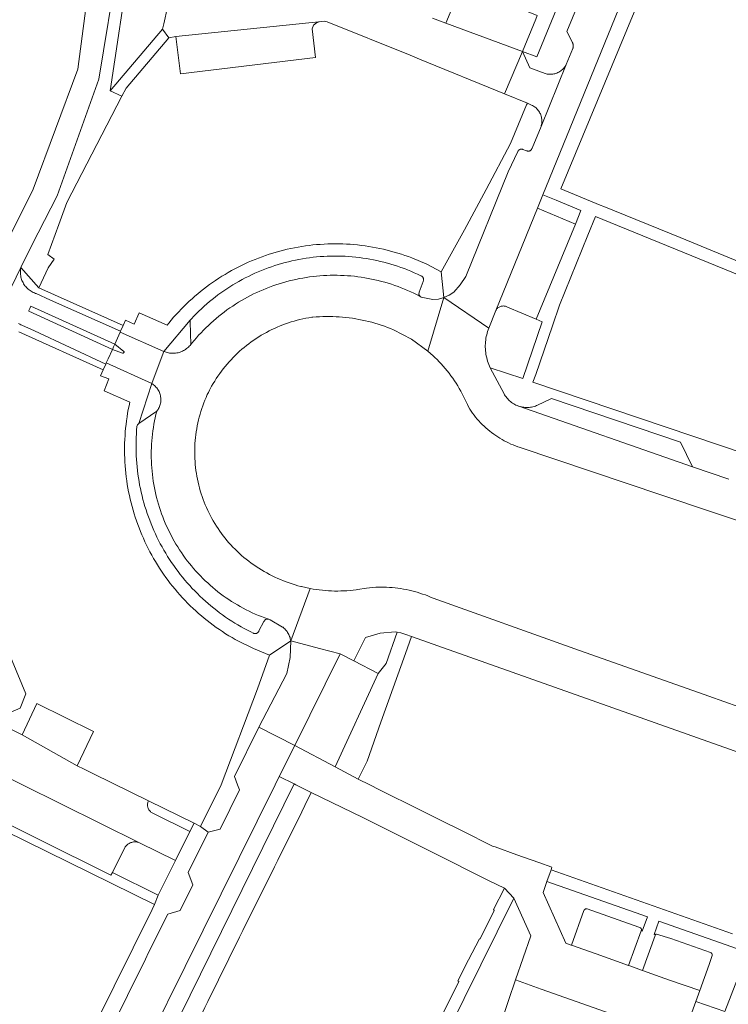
# Model space of a CAD drawing. Extents: x 146402 to 164798, y 455483 to 464134.
# Tile 193 of 256: x 156884 to 156971, y 459723 to 459844. Entities that reach past the tile are written whole.
import ezdxf

# ---------------------------------------------------------------- set-up
doc = ezdxf.new("R2010")
doc.units = 0
doc.header["$LTSCALE"] = 0.2
for name, color, linetype, lineweight in [('B-XX-VH-VERHARDING_ASFALT-GV', 252, 'CONTINUOUS', 18), ('B-XX-VH-VERHARDING_BETONSTRAATSTEEN-GV', 252, 'CONTINUOUS', 18), ('B-XX-VH-VERHARDING_TEGEL-GV', 252, 'CONTINUOUS', 18)]:
    doc.layers.add(name, color=color, linetype=linetype, lineweight=lineweight)

msp = doc.modelspace()

# ---------------------------------------------------------------- linework, layer by layer
at = {"layer": 'B-XX-VH-VERHARDING_ASFALT-GV'}
msp.add_lwpolyline([(156892.757, 459851.942), (156890.972, 459838.16), (156885.477, 459823.349), (156883.077, 459818.578), (156882.088, 459816.616), (156882.053, 459816.548), (156881.961, 459816.38), (156881.862, 459816.216), (156877.188, 459807.238), (156880.18, 459805.92), (156882.013, 459809.712), (156882.23, 459810.162), (156883.95, 459813.72), (156885.29, 459816.47), (156888.432, 459822.551), (156893.573, 459836.906), (156895.9, 459851.147)], dxfattribs=at)
at = {"layer": 'B-XX-VH-VERHARDING_BETONSTRAATSTEEN-GV'}
for points in [[(156952.65, 459846.13), (156951.24, 459842.8), (156951.904, 459841.504), (156951.913, 459841.486), (156951.922, 459841.468), (156951.93, 459841.45), (156951.938, 459841.432), (156951.946, 459841.413), (156951.953, 459841.395), (156951.96, 459841.376), (156951.967, 459841.358), (156951.973, 459841.339), (156951.979, 459841.32), (156951.985, 459841.301), (156951.99, 459841.282), (156951.996, 459841.262), (156952, 459841.243), (156952.005, 459841.223), (156952.009, 459841.204), (156952.012, 459841.184), (156952.016, 459841.165), (156952.019, 459841.145), (156952.022, 459841.125), (156952.024, 459841.105), (156952.025, 459841.095), (156952.026, 459841.086), (156952.028, 459841.066), (156952.029, 459841.046), (156952.03, 459841.026), (156952.03, 459841.006), (156952.031, 459840.986), (156952.031, 459840.966), (156952.03, 459840.946), (156952.03, 459840.926), (156952.028, 459840.906), (156952.027, 459840.887), (156952.025, 459840.867), (156952.023, 459840.847), (156952.02, 459840.827), (156952.017, 459840.807), (156952.014, 459840.788), (156952.011, 459840.768), (156952.007, 459840.749), (156952.003, 459840.729), (156951.998, 459840.71), (156951.993, 459840.69), (156951.988, 459840.671), (156951.175, 459838.715), (156948.063, 459831.079), (156946.956, 459828.415), (156946.945, 459828.376), (156946.921, 459828.319), (156946.891, 459828.265), (156946.853, 459828.216), (156946.81, 459828.172), (156946.761, 459828.133), (156946.708, 459828.102), (156946.651, 459828.077), (156946.591, 459828.06), (156946.53, 459828.051), (156946.468, 459828.05), (156946.407, 459828.057), (156946.347, 459828.072), (156946.289, 459828.094), (156945.818, 459828.261), (156945.81, 459828.264), (156945.801, 459828.266), (156945.793, 459828.269), (156945.785, 459828.271), (156945.776, 459828.274), (156945.768, 459828.276), (156945.759, 459828.278), (156945.751, 459828.28), (156945.742, 459828.281), (156945.733, 459828.283), (156945.725, 459828.284), (156945.716, 459828.285), (156945.707, 459828.286), (156945.699, 459828.287), (156945.69, 459828.288), (156945.681, 459828.288), (156945.672, 459828.289), (156945.664, 459828.289), (156945.655, 459828.289), (156945.646, 459828.289), (156945.638, 459828.289), (156945.629, 459828.289), (156945.62, 459828.288), (156945.611, 459828.288), (156945.603, 459828.287), (156945.594, 459828.286), (156945.585, 459828.285), (156945.577, 459828.284), (156945.568, 459828.282), (156945.559, 459828.281), (156945.551, 459828.279), (156945.542, 459828.277), (156945.534, 459828.275), (156945.525, 459828.273), (156945.517, 459828.271), (156945.508, 459828.269), (156945.5, 459828.266), (156945.492, 459828.263), (156945.483, 459828.26), (156945.475, 459828.257), (156945.467, 459828.254), (156945.459, 459828.251), (156945.451, 459828.248), (156945.443, 459828.244), (156945.435, 459828.24), (156945.427, 459828.236), (156945.419, 459828.233), (156945.412, 459828.228), (156945.404, 459828.224), (156945.396, 459828.22), (156945.389, 459828.215), (156945.381, 459828.211), (156945.374, 459828.206), (156945.367, 459828.201), (156945.36, 459828.196), (156945.353, 459828.191), (156945.346, 459828.186), (156945.339, 459828.18), (156945.332, 459828.175), (156945.325, 459828.169), (156945.319, 459828.163), (156945.312, 459828.157), (156945.306, 459828.152), (156945.299, 459828.146), (156945.293, 459828.139), (156945.287, 459828.133), (156945.281, 459828.127), (156945.275, 459828.12), (156945.269, 459828.114), (156945.264, 459828.107), (156945.258, 459828.1), (156945.253, 459828.093), (156945.248, 459828.086), (156945.243, 459828.079), (156945.238, 459828.072), (156945.233, 459828.065), (156945.228, 459828.058), (156945.223, 459828.05), (156945.219, 459828.043), (156945.214, 459828.035), (156945.21, 459828.027), (156945.206, 459828.02), (156945.202, 459828.012), (156945.198, 459828.004), (156944, 459825.48), (156938.792, 459812.596), (156938.115, 459811.587), (156937.306, 459810.68), (156936.728, 459810.289), (156936.093, 459810.001), (156941.631, 459806.263), (156942.502, 459808.434), (156947.61, 459821.01), (156948.284, 459822.663), (156963.107, 459859.024)], [(156963.107, 459859.024), (156948.284, 459822.663), (156949.91, 459821.99), (156952.98, 459820.72), (156952.3, 459819.06), (156947.48, 459807.37), (156948.19, 459807.01), (156945.81, 459800.05), (156941.814, 459801.364), (156943.5, 459798.176), (156943.578, 459798.037), (156943.663, 459797.902), (156943.754, 459797.771), (156943.852, 459797.645), (156943.956, 459797.524), (156944.066, 459797.408), (156944.181, 459797.298), (156944.302, 459797.194), (156944.428, 459797.096), (156944.559, 459797.005), (156944.694, 459796.92), (156944.834, 459796.842), (156944.977, 459796.772), (156945.123, 459796.708), (156945.272, 459796.652), (156945.329, 459796.633), (156945.482, 459796.587), (156945.637, 459796.549), (156945.793, 459796.519), (156945.951, 459796.497), (156946.111, 459796.482), (156946.27, 459796.476), (156946.429, 459796.477), (156946.589, 459796.487), (156946.747, 459796.504), (156946.905, 459796.53), (156947.061, 459796.563), (156947.215, 459796.604), (156947.367, 459796.653), (156947.516, 459796.709), (156947.552, 459796.724), (156949.37, 459797.59), (156965.24, 459792.21), (156966.73, 459789.16), (156971.2, 459787.65)], [(156955.66, 459859.34), (156949.355, 459844.033), (156947.55, 459839.65), (156945.76, 459840.299), (156946.67, 459838.31), (156948.58, 459837.598), (156948.709, 459837.565), (156948.84, 459837.539), (156948.972, 459837.521), (156949.105, 459837.511), (156949.238, 459837.51), (156949.371, 459837.516), (156949.503, 459837.53), (156949.635, 459837.552), (156949.764, 459837.582), (156949.892, 459837.62), (156950.017, 459837.665), (156950.14, 459837.718), (156950.259, 459837.778), (156950.374, 459837.845), (156950.485, 459837.918), (156950.591, 459837.999), (156950.692, 459838.085), (156950.788, 459838.178), (156950.878, 459838.276), (156950.963, 459838.379), (156951.04, 459838.487), (156951.112, 459838.6), (156951.175, 459838.715), (156951.988, 459840.671), (156951.993, 459840.69), (156951.998, 459840.71), (156952.003, 459840.729), (156952.007, 459840.749), (156952.011, 459840.768), (156952.014, 459840.788), (156952.017, 459840.807), (156952.02, 459840.827), (156952.023, 459840.847), (156952.025, 459840.867), (156952.027, 459840.887), (156952.028, 459840.906), (156952.03, 459840.926), (156952.03, 459840.946), (156952.031, 459840.966), (156952.031, 459840.986), (156952.03, 459841.006), (156952.03, 459841.026), (156952.029, 459841.046), (156952.028, 459841.066), (156952.026, 459841.086), (156952.025, 459841.095), (156952.024, 459841.105), (156952.022, 459841.125), (156952.019, 459841.145), (156952.016, 459841.165), (156952.012, 459841.184), (156952.009, 459841.204), (156952.005, 459841.223), (156952, 459841.243), (156951.996, 459841.262), (156951.99, 459841.282), (156951.985, 459841.301), (156951.979, 459841.32), (156951.973, 459841.339), (156951.967, 459841.358), (156951.96, 459841.376), (156951.953, 459841.395), (156951.946, 459841.413), (156951.938, 459841.432), (156951.93, 459841.45), (156951.922, 459841.468), (156951.913, 459841.486), (156951.904, 459841.504), (156951.24, 459842.8), (156952.65, 459846.13)], [(156975.299, 459813.283), (156965.201, 459817.392), (156955.811, 459821.213), (156955.355, 459821.398), (156950.498, 459823.407), (156964.962, 459858.264)], [(156902.038, 459845.788), (156901.56, 459843.72), (156901.39, 459843.08), (156902.17, 459842), (156903.03, 459842.15), (156921.052, 459844.028), (156921.388, 459844.035), (156921.72, 459843.989), (156931.919, 459839.849), (156933.096, 459839.371), (156943.572, 459835.118), (156945.76, 459840.299), (156936.35, 459843.8), (156934.68, 459844.44)], [(156996.36, 459782.97), (156947.074, 459799.583), (156947.43, 459800.54), (156949.477, 459806.547), (156950.34, 459809.08), (156953.83, 459817.69), (156954.769, 459819.98), (156957.48, 459818.88), (156974.721, 459811.867)], [(156883.67, 459806.809), (156883.809, 459806.744), (156883.945, 459806.673), (156884.077, 459806.594), (156885.64, 459805.92), (156894.42, 459801.827), (156894.48, 459801.955), (156894.708, 459802.468), (156895.234, 459803.632), (156884.914, 459808.348), (156884.941, 459808.411), (156885.044, 459808.653), (156885.175, 459808.958), (156895.515, 459804.255), (156896.192, 459805.749), (156896.242, 459805.862), (156887.61, 459809.68), (156885.852, 459810.502), (156885.755, 459810.533), (156885.616, 459810.584), (156885.48, 459810.644), (156885.347, 459810.71), (156885.218, 459810.783), (156885.093, 459810.863), (156884.973, 459810.95), (156884.857, 459811.043), (156884.747, 459811.142), (156884.642, 459811.247), (156884.543, 459811.358), (156884.45, 459811.473), (156884.363, 459811.594), (156884.283, 459811.719), (156884.21, 459811.848), (156884.144, 459811.981), (156884.085, 459812.117), (156884.034, 459812.256), (156883.99, 459812.398), (156883.954, 459812.542), (156883.926, 459812.688), (156883.905, 459812.834), (156883.893, 459812.982), (156883.888, 459813.131), (156883.892, 459813.279), (156883.903, 459813.427), (156883.923, 459813.574), (156883.95, 459813.72), (156882.23, 459810.162)], [(156971.2, 459787.65), (156966.73, 459789.16), (156945.329, 459796.633), (156945.272, 459796.652), (156945.123, 459796.708), (156944.977, 459796.772), (156944.834, 459796.842), (156944.694, 459796.92), (156944.559, 459797.005), (156944.428, 459797.096), (156944.302, 459797.194), (156944.181, 459797.298), (156944.066, 459797.408), (156943.956, 459797.524), (156943.852, 459797.645), (156943.754, 459797.771), (156943.663, 459797.902), (156943.578, 459798.037), (156943.5, 459798.176), (156941.814, 459801.364), (156941.811, 459801.371), (156941.718, 459801.569), (156941.632, 459801.771), (156941.554, 459801.976), (156941.483, 459802.183), (156941.42, 459802.393), (156941.364, 459802.605), (156941.317, 459802.819), (156941.277, 459803.035), (156941.245, 459803.252), (156941.221, 459803.47), (156941.205, 459803.688), (156941.197, 459803.907), (156941.197, 459804.127), (156941.205, 459804.346), (156941.221, 459804.564), (156941.245, 459804.782), (156941.276, 459804.999), (156941.316, 459805.215), (156941.364, 459805.429), (156941.419, 459805.641), (156941.482, 459805.851), (156941.553, 459806.058), (156941.631, 459806.263), (156936.093, 459810.001), (156934.095, 459803.424), (156934.442, 459803.126), (156934.781, 459802.82), (156934.972, 459802.639), (156935.241, 459802.377), (156935.503, 459802.109), (156935.76, 459801.835), (156936.011, 459801.556), (156936.256, 459801.271), (156936.495, 459800.982), (156936.727, 459800.687), (156936.954, 459800.388), (156937.174, 459800.084), (156937.387, 459799.775), (156937.593, 459799.461), (156937.793, 459799.144), (156937.986, 459798.822), (156938.173, 459798.496), (156938.352, 459798.166), (156938.524, 459797.833), (156938.689, 459797.496), (156938.847, 459797.155), (156938.981, 459796.848), (156939.11, 459796.539), (156939.275, 459796.28), (156939.446, 459796.026), (156939.624, 459795.777), (156939.809, 459795.532), (156940, 459795.292), (156940.197, 459795.057), (156940.4, 459794.827), (156940.609, 459794.602), (156940.824, 459794.384), (156941.044, 459794.17), (156941.27, 459793.963), (156941.501, 459793.762), (156941.738, 459793.567), (156941.979, 459793.378), (156942.226, 459793.195), (156942.477, 459793.019), (156942.732, 459792.849), (156942.992, 459792.686), (156943.256, 459792.53), (156943.524, 459792.381), (156943.796, 459792.239), (156944.071, 459792.104), (156944.35, 459791.977), (156944.632, 459791.856), (156944.917, 459791.743), (156945.205, 459791.638), (156945.367, 459791.582), (156963.07, 459785.65), (156987.433, 459777.453)], [(156979.838, 459756.992), (156968.75, 459760.92), (156952.25, 459766.77), (156934.775, 459772.987), (156934.454, 459773.128), (156934.131, 459773.261), (156933.804, 459773.386), (156933.474, 459773.505), (156933.142, 459773.615), (156932.808, 459773.718), (156932.471, 459773.814), (156932.132, 459773.901), (156931.791, 459773.981), (156931.448, 459774.053), (156931.104, 459774.118), (156930.759, 459774.174), (156930.412, 459774.223), (156930.065, 459774.263), (156929.716, 459774.296), (156929.367, 459774.32), (156929.017, 459774.337), (156928.667, 459774.345), (156928.317, 459774.346), (156927.967, 459774.339), (156927.709, 459774.328), (156926.566, 459774.229), (156925.434, 459774.044), (156925.272, 459774.022), (156924.896, 459773.977), (156924.518, 459773.94), (156924.14, 459773.91), (156923.761, 459773.889), (156923.382, 459773.876), (156923.003, 459773.87), (156922.623, 459773.873), (156922.244, 459773.883), (156921.865, 459773.902), (156921.487, 459773.929), (156921.109, 459773.963), (156920.732, 459774.006), (156920.356, 459774.056), (156919.981, 459774.115), (156919.608, 459774.181), (156917.206, 459767.719), (156920.738, 459766.797), (156923.29, 459766.13), (156925, 459765.27), (156926.429, 459768.147), (156928.23, 459768.683), (156930.102, 459768.839), (156930.35, 459768.81), (156930.771, 459768.718), (156931.413, 459768.526), (156932.1, 459768.28), (156983.703, 459749.999)], [(156879.3, 459752.38), (156898.582, 459742.877), (156903, 459740.67), (156904.794, 459744.25), (156900.209, 459746.503), (156900.136, 459746.542), (156900.056, 459746.593), (156899.979, 459746.652), (156899.908, 459746.716), (156899.843, 459746.786), (156899.784, 459746.861), (156899.731, 459746.941), (156899.685, 459747.025), (156899.646, 459747.112), (156899.614, 459747.203), (156899.59, 459747.295), (156899.574, 459747.39), (156899.566, 459747.485), (156899.566, 459747.581), (156899.574, 459747.677), (156899.59, 459747.771), (156899.614, 459747.864), (156899.645, 459747.954), (156899.684, 459748.042), (156892.91, 459751.37), (156891.734, 459751.949), (156890.9, 459752.36), (156884.1, 459756.17), (156880.78, 459757.81)], [(156888.702, 459696.396), (156915.29, 459749.999), (156915.797, 459751.021), (156917.705, 459754.868), (156913.28, 459757.1), (156910.283, 459751.025), (156910.669, 459750), (156910.911, 459749.37), (156908.512, 459744.556), (156907.049, 459744.186), (156904.575, 459739.195), (156905.139, 459737.681), (156903.568, 459734.511), (156902.042, 459734.085), (156899.695, 459729.35), (156899.299, 459728.553), (156894.853, 459719.584)], [(156966.672, 459721.964), (156967.152, 459723.31), (156967.641, 459724.692), (156963.899, 459725.953), (156960.574, 459727.142), (156960.44, 459727.19), (156958.998, 459727.715), (156958.845, 459727.739), (156954.86, 459729.178), (156951.803, 459730.262), (156951.799, 459730.251), (156951.105, 459730.489), (156948.315, 459736.759), (156948.762, 459738.118), (156949.299, 459739.54), (156949.401, 459739.848), (156947.8, 459740.43), (156945.1, 459741.39), (156942.4, 459742.35), (156942.18, 459742.4), (156938.27, 459744.36), (156935.69, 459745.645), (156933.11, 459746.93), (156928.17, 459749.38), (156926.956, 459749.999), (156925.54, 459750.72), (156922.685, 459752.231), (156917.705, 459754.868), (156915.797, 459751.021), (156917.639, 459750.107), (156917.855, 459750), (156919.75, 459749.06), (156926.09, 459745.99), (156934.64, 459741.7), (156941.6, 459738.24), (156943.55, 459737.27), (156944.729, 459736.033), (156946.793, 459731.421), (156944.932, 459725.988), (156948.098, 459724.857), (156956.712, 459721.816)], [(156877, 459747.82), (156895.055, 459738.874), (156895.229, 459739.22), (156896.766, 459742.293), (156896.817, 459742.366), (156896.885, 459742.452), (156896.959, 459742.533), (156897.039, 459742.609), (156897.124, 459742.678), (156897.214, 459742.741), (156897.308, 459742.797), (156897.407, 459742.846), (156897.508, 459742.888), (156897.612, 459742.922), (156897.719, 459742.949), (156897.827, 459742.967), (156897.936, 459742.978), (156898.046, 459742.981), (156898.156, 459742.976), (156898.265, 459742.963), (156898.372, 459742.942), (156898.478, 459742.913), (156898.582, 459742.877), (156879.3, 459752.38)]]:
    msp.add_lwpolyline(points, dxfattribs=at)
for points in [[(156943.39, 459846.45), (156938.291, 459848.512), (156938.11, 459848.07), (156936.35, 459843.8), (156945.76, 459840.299), (156947.41, 459844.3), (156947.593, 459844.746)], [(156920.709, 459843.965), (156921.052, 459844.028), (156903.03, 459842.15), (156903.63, 459837.55), (156920.27, 459839.559), (156919.857, 459843.12), (156920.019, 459843.555), (156920.381, 459843.846)], [(156946.98, 459833.68), (156946.4, 459833.97), (156946.26, 459833.75), (156944.32, 459828.98), (156941.301, 459823.335), (156938.63, 459818.34), (156935.773, 459813.195), (156936.093, 459810.001), (156936.728, 459810.289), (156937.306, 459810.68), (156938.115, 459811.587), (156938.792, 459812.596), (156944, 459825.48), (156945.198, 459828.004), (156945.202, 459828.012), (156945.206, 459828.02), (156945.21, 459828.027), (156945.214, 459828.035), (156945.219, 459828.043), (156945.223, 459828.05), (156945.228, 459828.058), (156945.233, 459828.065), (156945.238, 459828.072), (156945.243, 459828.079), (156945.248, 459828.086), (156945.253, 459828.093), (156945.258, 459828.1), (156945.264, 459828.107), (156945.269, 459828.114), (156945.275, 459828.12), (156945.281, 459828.127), (156945.287, 459828.133), (156945.293, 459828.139), (156945.299, 459828.146), (156945.306, 459828.152), (156945.312, 459828.157), (156945.319, 459828.163), (156945.325, 459828.169), (156945.332, 459828.175), (156945.339, 459828.18), (156945.346, 459828.186), (156945.353, 459828.191), (156945.36, 459828.196), (156945.367, 459828.201), (156945.374, 459828.206), (156945.381, 459828.211), (156945.389, 459828.215), (156945.396, 459828.22), (156945.404, 459828.224), (156945.412, 459828.228), (156945.419, 459828.233), (156945.427, 459828.236), (156945.435, 459828.24), (156945.443, 459828.244), (156945.451, 459828.248), (156945.459, 459828.251), (156945.467, 459828.254), (156945.475, 459828.257), (156945.483, 459828.26), (156945.492, 459828.263), (156945.5, 459828.266), (156945.508, 459828.269), (156945.517, 459828.271), (156945.525, 459828.273), (156945.534, 459828.275), (156945.542, 459828.277), (156945.551, 459828.279), (156945.559, 459828.281), (156945.568, 459828.282), (156945.577, 459828.284), (156945.585, 459828.285), (156945.594, 459828.286), (156945.603, 459828.287), (156945.611, 459828.288), (156945.62, 459828.288), (156945.629, 459828.289), (156945.638, 459828.289), (156945.646, 459828.289), (156945.655, 459828.289), (156945.664, 459828.289), (156945.672, 459828.289), (156945.681, 459828.288), (156945.69, 459828.288), (156945.699, 459828.287), (156945.707, 459828.286), (156945.716, 459828.285), (156945.725, 459828.284), (156945.733, 459828.283), (156945.742, 459828.281), (156945.751, 459828.28), (156945.759, 459828.278), (156945.768, 459828.276), (156945.776, 459828.274), (156945.785, 459828.271), (156945.793, 459828.269), (156945.801, 459828.266), (156945.81, 459828.264), (156945.818, 459828.261), (156946.289, 459828.094), (156946.347, 459828.072), (156946.407, 459828.057), (156946.468, 459828.05), (156946.53, 459828.051), (156946.591, 459828.06), (156946.651, 459828.077), (156946.708, 459828.102), (156946.761, 459828.133), (156946.81, 459828.172), (156946.853, 459828.216), (156946.891, 459828.265), (156946.921, 459828.319), (156946.945, 459828.376), (156946.956, 459828.415), (156948.063, 459831.079), (156948.1, 459831.205), (156948.129, 459831.333), (156948.151, 459831.463), (156948.164, 459831.594), (156948.17, 459831.725), (156948.167, 459831.856), (156948.157, 459831.988), (156948.138, 459832.118), (156948.112, 459832.247), (156948.078, 459832.373), (156948.036, 459832.498), (156947.987, 459832.62), (156947.93, 459832.739), (156947.867, 459832.854), (156947.796, 459832.964), (156947.719, 459833.071), (156947.635, 459833.172), (156947.546, 459833.269), (156947.451, 459833.359), (156947.35, 459833.444), (156947.245, 459833.522), (156947.135, 459833.594), (156947.02, 459833.659)], [(156952.3, 459819.06), (156947.61, 459821.01), (156942.502, 459808.434), (156942.518, 459808.463), (156942.567, 459808.539), (156942.623, 459808.611), (156942.684, 459808.678), (156942.751, 459808.738), (156942.824, 459808.793), (156942.901, 459808.841), (156942.982, 459808.883), (156943.066, 459808.917), (156943.153, 459808.943), (156943.241, 459808.962), (156943.332, 459808.973), (156943.422, 459808.975), (156943.513, 459808.97), (156943.603, 459808.957), (156943.691, 459808.936), (156943.777, 459808.907), (156943.86, 459808.871), (156943.94, 459808.828), (156947.48, 459807.37)], [(156923.042, 459815.12), (156922.602, 459815.122), (156922.162, 459815.117), (156921.722, 459815.103), (156921.282, 459815.081), (156920.844, 459815.052), (156920.405, 459815.014), (156919.968, 459814.968), (156919.531, 459814.915), (156919.095, 459814.853), (156918.661, 459814.784), (156918.228, 459814.707), (156917.796, 459814.622), (156917.366, 459814.528), (156916.938, 459814.428), (156916.511, 459814.319), (156916.087, 459814.203), (156915.665, 459814.079), (156915.245, 459813.947), (156914.828, 459813.808), (156914.413, 459813.661), (156914.001, 459813.507), (156913.591, 459813.345), (156913.185, 459813.176), (156912.782, 459812.999), (156912.383, 459812.815), (156911.986, 459812.624), (156911.594, 459812.426), (156911.205, 459812.221), (156910.819, 459812.008), (156910.438, 459811.789), (156910.06, 459811.563), (156909.687, 459811.329), (156909.318, 459811.089), (156908.954, 459810.843), (156908.594, 459810.59), (156908.239, 459810.33), (156907.888, 459810.064), (156907.543, 459809.792), (156907.202, 459809.513), (156906.867, 459809.229), (156906.537, 459808.938), (156906.212, 459808.641), (156905.892, 459808.338), (156905.579, 459808.03), (156905.27, 459807.716), (156904.968, 459807.396), (156904.963, 459807.391), (156904.823, 459807.227), (156904.832, 459807.038), (156904.89, 459804.238), (156905.027, 459804.407), (156905.299, 459804.735), (156905.577, 459805.058), (156905.861, 459805.375), (156906.151, 459805.687), (156906.447, 459805.993), (156906.749, 459806.294), (156907.056, 459806.589), (156907.369, 459806.878), (156907.687, 459807.161), (156908.01, 459807.438), (156908.339, 459807.709), (156908.673, 459807.974), (156909.011, 459808.233), (156909.354, 459808.485), (156909.702, 459808.731), (156910.055, 459808.97), (156910.412, 459809.202), (156910.773, 459809.428), (156911.138, 459809.647), (156911.508, 459809.859), (156911.881, 459810.064), (156912.258, 459810.262), (156912.639, 459810.453), (156913.023, 459810.636), (156913.411, 459810.813), (156913.802, 459810.982), (156914.196, 459811.143), (156914.593, 459811.298), (156914.993, 459811.444), (156915.395, 459811.584), (156915.801, 459811.715), (156916.208, 459811.839), (156916.618, 459811.956), (156917.03, 459812.064), (156917.443, 459812.165), (156917.859, 459812.258), (156918.276, 459812.344), (156918.695, 459812.421), (156919.115, 459812.491), (156919.537, 459812.552), (156919.959, 459812.606), (156920.383, 459812.652), (156920.807, 459812.69), (156921.232, 459812.72), (156921.657, 459812.741), (156922.083, 459812.755), (156922.509, 459812.761), (156922.935, 459812.759), (156923.361, 459812.749), (156923.786, 459812.731), (156924.211, 459812.705), (156924.636, 459812.67), (156925.06, 459812.628), (156925.483, 459812.578), (156925.905, 459812.52), (156926.326, 459812.455), (156926.745, 459812.381), (156927.163, 459812.299), (156927.58, 459812.21), (156927.994, 459812.112), (156928.407, 459812.007), (156928.818, 459811.895), (156929.226, 459811.774), (156929.633, 459811.646), (156930.036, 459811.51), (156930.437, 459811.367), (156930.836, 459811.216), (156931.231, 459811.058), (156931.624, 459810.892), (156932.013, 459810.719), (156932.399, 459810.539), (156932.781, 459810.352), (156933.16, 459810.157), (156933.021, 459810.404), (156933.04, 459810.687), (156933.52, 459811.984), (156933.548, 459812.041), (156933.568, 459812.101), (156933.58, 459812.163), (156933.585, 459812.226), (156933.581, 459812.289), (156933.57, 459812.351), (156933.551, 459812.411), (156933.524, 459812.468), (156933.491, 459812.522), (156933.451, 459812.571), (156933.405, 459812.614), (156933.354, 459812.651), (156933.298, 459812.682), (156933.239, 459812.705), (156933.236, 459812.706), (156932.838, 459812.894), (156932.437, 459813.075), (156932.033, 459813.248), (156931.625, 459813.414), (156931.215, 459813.573), (156930.802, 459813.724), (156930.386, 459813.868), (156929.967, 459814.004), (156929.547, 459814.132), (156929.124, 459814.253), (156928.698, 459814.366), (156928.271, 459814.471), (156927.842, 459814.569), (156927.411, 459814.659), (156926.979, 459814.74), (156926.545, 459814.814), (156926.11, 459814.88), (156925.674, 459814.938), (156925.237, 459814.989), (156924.799, 459815.031), (156924.36, 459815.065), (156923.921, 459815.091), (156923.482, 459815.11)], [(156922.935, 459812.759), (156922.509, 459812.761), (156922.083, 459812.755), (156921.657, 459812.741), (156921.232, 459812.72), (156920.807, 459812.69), (156920.383, 459812.652), (156919.959, 459812.606), (156919.537, 459812.552), (156919.115, 459812.491), (156918.695, 459812.421), (156918.276, 459812.344), (156917.859, 459812.258), (156917.443, 459812.165), (156917.03, 459812.064), (156916.618, 459811.956), (156916.208, 459811.839), (156915.801, 459811.715), (156915.395, 459811.584), (156914.993, 459811.444), (156914.593, 459811.298), (156914.196, 459811.143), (156913.802, 459810.982), (156913.411, 459810.813), (156913.023, 459810.636), (156912.639, 459810.453), (156912.258, 459810.262), (156911.881, 459810.064), (156911.508, 459809.859), (156911.138, 459809.647), (156910.773, 459809.428), (156910.412, 459809.202), (156910.055, 459808.97), (156909.702, 459808.731), (156909.354, 459808.485), (156909.011, 459808.233), (156908.673, 459807.974), (156908.339, 459807.709), (156908.01, 459807.438), (156907.687, 459807.161), (156907.369, 459806.878), (156907.056, 459806.589), (156906.749, 459806.294), (156906.447, 459805.993), (156906.151, 459805.687), (156905.861, 459805.375), (156905.577, 459805.058), (156905.299, 459804.735), (156905.027, 459804.407), (156904.89, 459804.238), (156904.804, 459804.129), (156904.706, 459804.018), (156904.602, 459803.913), (156904.492, 459803.813), (156904.378, 459803.72), (156904.258, 459803.632), (156904.134, 459803.552), (156904.006, 459803.478), (156903.874, 459803.411), (156903.739, 459803.351), (156903.6, 459803.299), (156903.459, 459803.254), (156903.316, 459803.218), (156903.171, 459803.188), (156903.025, 459803.167), (156902.877, 459803.154), (156902.729, 459803.148), (156902.582, 459803.151), (156902.434, 459803.162), (156902.287, 459803.18), (156902.142, 459803.207), (156901.998, 459803.241), (156901.856, 459803.283), (156901.716, 459803.333), (156901.58, 459803.39), (156900.872, 459801.527), (156900.07, 459799.42), (156900.08, 459799.414), (156900.194, 459799.343), (156900.304, 459799.264), (156900.409, 459799.18), (156900.509, 459799.089), (156900.603, 459798.993), (156900.692, 459798.891), (156900.774, 459798.784), (156900.849, 459798.673), (156900.918, 459798.557), (156900.98, 459798.437), (156901.035, 459798.314), (156901.082, 459798.188), (156901.122, 459798.059), (156901.154, 459797.928), (156901.178, 459797.796), (156901.194, 459797.662), (156901.203, 459797.527), (156901.203, 459797.392), (156901.196, 459797.258), (156901.18, 459797.124), (156901.157, 459796.991), (156901.125, 459796.86), (156901.086, 459796.731), (156901.039, 459796.605), (156900.985, 459796.481), (156900.924, 459796.361), (156900.856, 459796.245), (156900.781, 459796.133), (156900.699, 459796.026), (156900.599, 459795.624), (156900.508, 459795.22), (156900.424, 459794.815), (156900.347, 459794.408), (156900.279, 459793.999), (156900.219, 459793.59), (156900.166, 459793.179), (156900.122, 459792.767), (156900.085, 459792.355), (156900.056, 459791.942), (156900.036, 459791.528), (156900.023, 459791.114), (156900.019, 459790.7), (156900.022, 459790.286), (156900.033, 459789.872), (156900.053, 459789.458), (156900.08, 459789.045), (156900.115, 459788.632), (156900.159, 459788.221), (156900.21, 459787.81), (156900.269, 459787.4), (156900.336, 459786.991), (156900.411, 459786.584), (156900.494, 459786.178), (156900.585, 459785.774), (156900.683, 459785.372), (156900.789, 459784.972), (156900.903, 459784.573), (156901.025, 459784.177), (156901.154, 459783.784), (156901.291, 459783.393), (156901.435, 459783.005), (156901.587, 459782.62), (156901.746, 459782.237), (156901.912, 459781.858), (156902.086, 459781.482), (156902.267, 459781.11), (156902.455, 459780.741), (156902.651, 459780.376), (156902.853, 459780.015), (156903.062, 459779.657), (156903.278, 459779.304), (156903.501, 459778.955), (156903.731, 459778.61), (156903.967, 459778.27), (156904.21, 459777.935), (156904.459, 459777.604), (156904.715, 459777.278), (156904.976, 459776.957), (156905.244, 459776.641), (156905.518, 459776.331), (156905.798, 459776.026), (156906.084, 459775.726), (156906.375, 459775.432), (156906.673, 459775.144), (156906.975, 459774.861), (156907.283, 459774.584), (156907.597, 459774.313), (156907.915, 459774.049), (156908.239, 459773.79), (156908.567, 459773.538), (156908.9, 459773.292), (156909.238, 459773.053), (156909.581, 459772.82), (156909.928, 459772.594), (156910.279, 459772.375), (156910.635, 459772.163), (156910.994, 459771.957), (156911.358, 459771.758), (156911.725, 459771.567), (156912.095, 459771.383), (156912.47, 459771.205), (156912.847, 459771.035), (156913.228, 459770.873), (156913.612, 459770.718), (156913.999, 459770.57), (156914.389, 459770.429), (156914.436, 459770.413), (156914.666, 459770.334), (156916.214, 459769.439), (156916.264, 459769.401), (156916.372, 459769.311), (156916.476, 459769.215), (156916.574, 459769.113), (156916.666, 459769.005), (156916.752, 459768.893), (156916.831, 459768.776), (156916.903, 459768.655), (156916.969, 459768.529), (156917.027, 459768.401), (156917.078, 459768.269), (156917.122, 459768.134), (156917.158, 459767.997), (156917.186, 459767.859), (156917.206, 459767.719), (156919.608, 459774.181), (156919.069, 459774.291), (156918.533, 459774.418), (156918.473, 459774.433), (156918.107, 459774.531), (156917.743, 459774.636), (156917.382, 459774.749), (156917.023, 459774.87), (156916.666, 459774.998), (156916.312, 459775.134), (156915.962, 459775.277), (156915.614, 459775.427), (156915.269, 459775.585), (156914.928, 459775.75), (156914.591, 459775.922), (156914.257, 459776.102), (156913.927, 459776.288), (156913.601, 459776.481), (156913.28, 459776.681), (156912.962, 459776.888), (156912.649, 459777.102), (156912.341, 459777.322), (156912.037, 459777.548), (156911.738, 459777.781), (156911.444, 459778.02), (156911.156, 459778.265), (156910.872, 459778.517), (156910.594, 459778.774), (156910.348, 459779.014), (156910.09, 459779.277), (156909.839, 459779.545), (156909.593, 459779.818), (156909.353, 459780.097), (156909.119, 459780.381), (156908.891, 459780.67), (156908.67, 459780.964), (156908.455, 459781.262), (156908.247, 459781.566), (156908.045, 459781.873), (156907.85, 459782.185), (156907.662, 459782.501), (156907.481, 459782.821), (156907.307, 459783.145), (156907.14, 459783.473), (156906.98, 459783.804), (156906.827, 459784.139), (156906.682, 459784.477), (156906.544, 459784.818), (156906.413, 459785.162), (156906.29, 459785.508), (156906.175, 459785.858), (156906.067, 459786.209), (156905.967, 459786.563), (156905.874, 459786.919), (156905.79, 459787.277), (156905.713, 459787.637), (156905.644, 459787.998), (156905.583, 459788.361), (156905.529, 459788.725), (156905.484, 459789.09), (156905.447, 459789.456), (156905.417, 459789.822), (156905.396, 459790.19), (156905.382, 459790.557), (156905.377, 459790.925), (156905.38, 459791.293), (156905.39, 459791.661), (156905.409, 459792.028), (156905.435, 459792.395), (156905.47, 459792.761), (156905.512, 459793.126), (156905.563, 459793.491), (156905.621, 459793.854), (156905.687, 459794.216), (156905.761, 459794.576), (156905.843, 459794.935), (156905.933, 459795.291), (156906.03, 459795.646), (156906.135, 459795.999), (156906.248, 459796.349), (156906.368, 459796.696), (156906.496, 459797.041), (156906.631, 459797.383), (156906.774, 459797.722), (156906.924, 459798.058), (156907.056, 459798.33), (156907.194, 459798.599), (156907.283, 459798.767), (156907.46, 459799.091), (156907.645, 459799.411), (156907.837, 459799.726), (156908.035, 459800.038), (156908.24, 459800.345), (156908.452, 459800.648), (156908.67, 459800.945), (156908.895, 459801.239), (156909.126, 459801.527), (156909.363, 459801.81), (156909.606, 459802.088), (156909.855, 459802.361), (156910.11, 459802.628), (156910.371, 459802.889), (156910.637, 459803.145), (156910.909, 459803.395), (156911.186, 459803.639), (156911.468, 459803.877), (156911.755, 459804.109), (156912.048, 459804.335), (156912.345, 459804.554), (156912.647, 459804.766), (156912.953, 459804.973), (156913.264, 459805.172), (156913.579, 459805.365), (156913.898, 459805.55), (156914.222, 459805.729), (156914.549, 459805.901), (156914.879, 459806.066), (156915.213, 459806.223), (156915.551, 459806.373), (156915.891, 459806.516), (156916.235, 459806.652), (156916.581, 459806.78), (156916.93, 459806.9), (156917.282, 459807.013), (156917.636, 459807.118), (156917.992, 459807.215), (156918.35, 459807.305), (156918.71, 459807.387), (156919.072, 459807.461), (156919.435, 459807.528), (156919.8, 459807.586), (156919.951, 459807.6), (156920.356, 459807.633), (156920.762, 459807.657), (156921.168, 459807.674), (156921.574, 459807.682), (156921.981, 459807.683), (156922.387, 459807.675), (156922.794, 459807.66), (156923.199, 459807.637), (156923.605, 459807.605), (156924.009, 459807.566), (156924.413, 459807.518), (156924.816, 459807.463), (156925.217, 459807.4), (156925.617, 459807.329), (156926.016, 459807.25), (156926.413, 459807.163), (156926.809, 459807.068), (156927.202, 459806.966), (156927.593, 459806.856), (156927.983, 459806.738), (156928.369, 459806.613), (156928.753, 459806.48), (156929.135, 459806.339), (156929.513, 459806.191), (156929.889, 459806.036), (156932.084, 459804.879), (156934.095, 459803.424), (156936.093, 459810.001), (156935.419, 459809.823), (156934.725, 459809.761), (156933.476, 459810.018), (156933.305, 459810.059), (156933.16, 459810.157), (156932.781, 459810.352), (156932.399, 459810.539), (156932.013, 459810.719), (156931.624, 459810.892), (156931.231, 459811.058), (156930.836, 459811.216), (156930.437, 459811.367), (156930.036, 459811.51), (156929.633, 459811.646), (156929.226, 459811.774), (156928.818, 459811.895), (156928.407, 459812.007), (156927.994, 459812.112), (156927.58, 459812.21), (156927.163, 459812.299), (156926.745, 459812.381), (156926.326, 459812.455), (156925.905, 459812.52), (156925.483, 459812.578), (156925.06, 459812.628), (156924.636, 459812.67), (156924.211, 459812.705), (156923.786, 459812.731), (156923.361, 459812.749)], [(156901.58, 459803.39), (156896.192, 459805.749), (156895.515, 459804.255), (156896.657, 459803.386), (156896.669, 459803.335), (156896.666, 459803.283), (156896.647, 459803.234), (156896.614, 459803.192), (156896.571, 459803.163), (156896.52, 459803.147), (156896.482, 459803.146), (156895.234, 459803.632), (156894.708, 459802.468), (156894.48, 459801.955), (156900.07, 459799.42), (156900.872, 459801.527)], [(156896.657, 459803.386), (156895.515, 459804.255), (156895.371, 459803.934), (156895.312, 459803.802), (156895.234, 459803.632), (156896.482, 459803.146), (156896.52, 459803.147), (156896.571, 459803.163), (156896.614, 459803.192), (156896.647, 459803.234), (156896.666, 459803.283), (156896.669, 459803.335)], [(156900.07, 459799.42), (156894.48, 459801.955), (156894.42, 459801.827), (156894.091, 459801.101), (156893.762, 459800.385), (156894.81, 459800), (156894.22, 459798.54), (156897.378, 459797.127), (156897.281, 459796.674), (156897.191, 459796.22), (156897.109, 459795.764), (156897.036, 459795.307), (156896.97, 459794.848), (156896.912, 459794.389), (156896.861, 459793.929), (156896.819, 459793.468), (156896.785, 459793.006), (156896.759, 459792.543), (156896.741, 459792.08), (156896.731, 459791.617), (156896.729, 459791.154), (156896.735, 459790.691), (156896.749, 459790.228), (156896.77, 459789.766), (156896.8, 459789.304), (156896.838, 459788.842), (156896.884, 459788.381), (156896.938, 459787.921), (156896.999, 459787.462), (156897.069, 459787.005), (156897.146, 459786.548), (156897.232, 459786.093), (156897.325, 459785.639), (156897.426, 459785.187), (156897.535, 459784.737), (156897.651, 459784.289), (156897.776, 459783.843), (156897.908, 459783.399), (156898.047, 459782.957), (156898.195, 459782.518), (156898.349, 459782.082), (156898.512, 459781.648), (156898.681, 459781.217), (156898.859, 459780.789), (156899.043, 459780.365), (156899.235, 459779.943), (156899.434, 459779.525), (156899.641, 459779.111), (156899.854, 459778.699), (156900.075, 459778.292), (156900.302, 459777.889), (156900.537, 459777.49), (156900.778, 459777.094), (156901.026, 459776.703), (156901.281, 459776.317), (156901.543, 459775.934), (156901.811, 459775.557), (156902.085, 459775.184), (156902.366, 459774.816), (156902.653, 459774.452), (156902.947, 459774.094), (156903.246, 459773.741), (156903.552, 459773.393), (156903.864, 459773.051), (156904.181, 459772.714), (156904.505, 459772.382), (156904.834, 459772.056), (156905.168, 459771.736), (156905.508, 459771.421), (156905.854, 459771.113), (156906.204, 459770.81), (156906.56, 459770.514), (156906.921, 459770.224), (156907.287, 459769.94), (156907.658, 459769.663), (156908.033, 459769.391), (156908.413, 459769.127), (156908.798, 459768.869), (156909.187, 459768.618), (156909.58, 459768.373), (156909.978, 459768.135), (156910.379, 459767.905), (156910.707, 459767.723), (156912.624, 459766.785), (156914.605, 459765.993), (156917.206, 459767.719), (156917.186, 459767.859), (156917.158, 459767.997), (156917.122, 459768.134), (156917.078, 459768.269), (156917.027, 459768.401), (156916.969, 459768.529), (156916.903, 459768.655), (156916.831, 459768.776), (156916.752, 459768.893), (156916.666, 459769.005), (156916.574, 459769.113), (156916.476, 459769.215), (156916.372, 459769.311), (156916.264, 459769.401), (156916.214, 459769.439), (156914.666, 459770.334), (156914.436, 459770.413), (156914.121, 459770.357), (156913.907, 459770.12), (156913.299, 459768.963), (156913.294, 459768.949), (156913.269, 459768.892), (156913.238, 459768.838), (156913.199, 459768.788), (156913.154, 459768.744), (156913.104, 459768.706), (156913.05, 459768.674), (156912.992, 459768.65), (156912.932, 459768.633), (156912.87, 459768.624), (156912.807, 459768.622), (156912.744, 459768.629), (156912.683, 459768.644), (156912.624, 459768.666), (156912.569, 459768.696), (156912.29, 459768.833), (156911.887, 459769.039), (156911.488, 459769.251), (156911.093, 459769.471), (156910.701, 459769.697), (156910.314, 459769.931), (156909.931, 459770.171), (156909.552, 459770.418), (156909.177, 459770.671), (156908.808, 459770.931), (156908.442, 459771.198), (156908.082, 459771.471), (156907.727, 459771.751), (156907.376, 459772.036), (156907.031, 459772.328), (156906.69, 459772.626), (156906.356, 459772.93), (156906.026, 459773.24), (156905.702, 459773.555), (156905.384, 459773.876), (156905.071, 459774.203), (156904.765, 459774.535), (156904.464, 459774.873), (156904.169, 459775.216), (156903.88, 459775.564), (156903.598, 459775.917), (156903.322, 459776.275), (156903.052, 459776.638), (156902.789, 459777.006), (156902.532, 459777.378), (156902.282, 459777.755), (156902.038, 459778.136), (156901.802, 459778.521), (156901.572, 459778.91), (156901.349, 459779.304), (156901.133, 459779.701), (156900.924, 459780.102), (156900.723, 459780.507), (156900.528, 459780.915), (156900.341, 459781.327), (156900.161, 459781.742), (156899.988, 459782.16), (156899.823, 459782.58), (156899.666, 459783.004), (156899.515, 459783.431), (156899.373, 459783.86), (156899.238, 459784.291), (156899.11, 459784.725), (156898.991, 459785.161), (156898.879, 459785.6), (156898.775, 459786.04), (156898.678, 459786.481), (156898.59, 459786.925), (156898.509, 459787.37), (156898.437, 459787.816), (156898.372, 459788.264), (156898.315, 459788.712), (156898.266, 459789.162), (156898.225, 459789.612), (156898.192, 459790.063), (156898.167, 459790.514), (156898.15, 459790.966), (156898.141, 459791.418), (156898.139, 459791.871), (156898.146, 459792.323), (156898.161, 459792.775), (156898.184, 459793.226), (156898.215, 459793.677), (156898.254, 459794.128), (156898.321, 459794.337), (156898.473, 459794.496)], [(156965.24, 459792.21), (156949.37, 459797.59), (156947.552, 459796.724), (156947.516, 459796.709), (156947.367, 459796.653), (156947.215, 459796.604), (156947.061, 459796.563), (156946.905, 459796.53), (156946.747, 459796.504), (156946.589, 459796.487), (156946.429, 459796.477), (156946.27, 459796.476), (156946.111, 459796.482), (156945.951, 459796.497), (156945.793, 459796.519), (156945.637, 459796.549), (156945.482, 459796.587), (156945.329, 459796.633), (156966.73, 459789.16)], [(156900.599, 459795.624), (156900.699, 459796.026), (156898.473, 459794.496), (156898.321, 459794.337), (156898.254, 459794.128), (156898.215, 459793.677), (156898.184, 459793.226), (156898.161, 459792.775), (156898.146, 459792.323), (156898.139, 459791.871), (156898.141, 459791.418), (156898.15, 459790.966), (156898.167, 459790.514), (156898.192, 459790.063), (156898.225, 459789.612), (156898.266, 459789.162), (156898.315, 459788.712), (156898.372, 459788.264), (156898.437, 459787.816), (156898.509, 459787.37), (156898.59, 459786.925), (156898.678, 459786.481), (156898.775, 459786.04), (156898.879, 459785.6), (156898.991, 459785.161), (156899.11, 459784.725), (156899.238, 459784.291), (156899.373, 459783.86), (156899.515, 459783.431), (156899.666, 459783.004), (156899.823, 459782.58), (156899.988, 459782.16), (156900.161, 459781.742), (156900.341, 459781.327), (156900.528, 459780.915), (156900.723, 459780.507), (156900.924, 459780.102), (156901.133, 459779.701), (156901.349, 459779.304), (156901.572, 459778.91), (156901.802, 459778.521), (156902.038, 459778.136), (156902.282, 459777.755), (156902.532, 459777.378), (156902.789, 459777.006), (156903.052, 459776.638), (156903.322, 459776.275), (156903.598, 459775.917), (156903.88, 459775.564), (156904.169, 459775.216), (156904.464, 459774.873), (156904.765, 459774.535), (156905.071, 459774.203), (156905.384, 459773.876), (156905.702, 459773.555), (156906.026, 459773.24), (156906.356, 459772.93), (156906.69, 459772.626), (156907.031, 459772.328), (156907.376, 459772.036), (156907.727, 459771.751), (156908.082, 459771.471), (156908.442, 459771.198), (156908.808, 459770.931), (156909.177, 459770.671), (156909.552, 459770.418), (156909.931, 459770.171), (156910.314, 459769.931), (156910.701, 459769.697), (156911.093, 459769.471), (156911.488, 459769.251), (156911.887, 459769.039), (156912.29, 459768.833), (156912.569, 459768.696), (156912.624, 459768.666), (156912.683, 459768.644), (156912.744, 459768.629), (156912.807, 459768.622), (156912.87, 459768.624), (156912.932, 459768.633), (156912.992, 459768.65), (156913.05, 459768.674), (156913.104, 459768.706), (156913.154, 459768.744), (156913.199, 459768.788), (156913.238, 459768.838), (156913.269, 459768.892), (156913.294, 459768.949), (156913.299, 459768.963), (156913.907, 459770.12), (156914.121, 459770.357), (156914.436, 459770.413), (156914.389, 459770.429), (156913.999, 459770.57), (156913.612, 459770.718), (156913.228, 459770.873), (156912.847, 459771.035), (156912.47, 459771.205), (156912.095, 459771.383), (156911.725, 459771.567), (156911.358, 459771.758), (156910.994, 459771.957), (156910.635, 459772.163), (156910.279, 459772.375), (156909.928, 459772.594), (156909.581, 459772.82), (156909.238, 459773.053), (156908.9, 459773.292), (156908.567, 459773.538), (156908.239, 459773.79), (156907.915, 459774.049), (156907.597, 459774.313), (156907.283, 459774.584), (156906.975, 459774.861), (156906.673, 459775.144), (156906.375, 459775.432), (156906.084, 459775.726), (156905.798, 459776.026), (156905.518, 459776.331), (156905.244, 459776.641), (156904.976, 459776.957), (156904.715, 459777.278), (156904.459, 459777.604), (156904.21, 459777.935), (156903.967, 459778.27), (156903.731, 459778.61), (156903.501, 459778.955), (156903.278, 459779.304), (156903.062, 459779.657), (156902.853, 459780.015), (156902.651, 459780.376), (156902.455, 459780.741), (156902.267, 459781.11), (156902.086, 459781.482), (156901.912, 459781.858), (156901.746, 459782.237), (156901.587, 459782.62), (156901.435, 459783.005), (156901.291, 459783.393), (156901.154, 459783.784), (156901.025, 459784.177), (156900.903, 459784.573), (156900.789, 459784.972), (156900.683, 459785.372), (156900.585, 459785.774), (156900.494, 459786.178), (156900.411, 459786.584), (156900.336, 459786.991), (156900.269, 459787.4), (156900.21, 459787.81), (156900.159, 459788.221), (156900.115, 459788.632), (156900.08, 459789.045), (156900.053, 459789.458), (156900.033, 459789.872), (156900.022, 459790.286), (156900.019, 459790.7), (156900.023, 459791.114), (156900.036, 459791.528), (156900.056, 459791.942), (156900.085, 459792.355), (156900.122, 459792.767), (156900.166, 459793.179), (156900.219, 459793.59), (156900.279, 459793.999), (156900.347, 459794.408), (156900.424, 459794.815), (156900.508, 459795.22)], [(156884.57, 459761.2), (156878.27, 459776.26), (156873.6, 459774.32), (156880.67, 459758.1), (156883.88, 459759.46)], [(156917.149, 459765.688), (156917.206, 459767.719), (156914.605, 459765.993), (156913.11, 459761.84), (156908.632, 459749.999), (156906.1, 459744.89), (156907.049, 459744.186), (156908.512, 459744.556), (156910.911, 459749.37), (156910.669, 459750), (156910.283, 459751.025), (156913.28, 459757.1), (156916.735, 459763.699)], [(156920.738, 459766.797), (156917.206, 459767.719), (156917.149, 459765.688), (156916.735, 459763.699), (156913.28, 459757.1), (156917.705, 459754.868), (156923.29, 459766.13)], [(156925, 459765.27), (156923.29, 459766.13), (156917.705, 459754.868), (156922.685, 459752.231), (156927.99, 459763.73)], [(156892.89, 459756.57), (156885.93, 459760.01), (156884.1, 459756.17), (156890.9, 459752.36)], [(156917.639, 459750.107), (156915.797, 459751.021), (156915.29, 459749.999), (156888.702, 459696.396), (156890.724, 459695.163), (156890.967, 459695.712), (156892.004, 459698.054)], [(156917.855, 459750), (156917.639, 459750.107), (156892.004, 459698.054), (156895.1, 459699.32), (156898.006, 459705.185), (156898.403, 459705.986), (156902.321, 459713.892), (156902.701, 459714.658), (156906.627, 459722.58), (156907.004, 459723.341), (156910.913, 459731.228), (156911.32, 459732.049), (156915.218, 459739.915), (156915.611, 459740.709), (156918.572, 459746.683), (156918.965, 459747.477), (156919.75, 459749.06)], [(156953.692, 459734.729), (156953.64, 459734.732), (156953.589, 459734.726), (156953.539, 459734.713), (156953.491, 459734.692), (156953.447, 459734.664), (156953.409, 459734.63), (156953.375, 459734.59), (156953.349, 459734.545), (156953.342, 459734.531), (156951.803, 459730.262), (156954.86, 459729.178), (156958.845, 459727.739), (156960.4, 459732.015), (156960.409, 459732.042), (156960.44, 459732.072), (156960.442, 459732.19), (156960.402, 459732.302), (156960.327, 459732.393), (156960.225, 459732.453), (156960.108, 459732.474), (156953.743, 459734.719)], [(156964.057, 459731.064), (156962.293, 459731.628), (156962.255, 459731.623), (156962.219, 459731.611), (156962.186, 459731.591), (156962.158, 459731.565), (156962.141, 459731.542), (156962.136, 459731.534), (156962.121, 459731.499), (156962.113, 459731.462), (156962.113, 459731.457), (156960.574, 459727.142), (156963.899, 459725.953), (156967.641, 459724.692), (156968.771, 459727.89), (156969.167, 459728.967), (156969.177, 459729.061), (156969.159, 459729.153), (156969.114, 459729.236), (156969.047, 459729.301), (156968.963, 459729.343)], [(156948.098, 459724.857), (156944.932, 459725.988), (156944.066, 459723.459), (156943.431, 459721.605), (156943.425, 459721.513), (156943.445, 459721.424), (156943.488, 459721.344), (156943.552, 459721.278), (156943.631, 459721.233), (156953.44, 459717.774), (156954.828, 459717.295), (156954.917, 459717.269), (156955.01, 459717.275), (156955.095, 459717.313), (156955.152, 459717.367), (156955.162, 459717.377), (156955.203, 459717.46), (156955.64, 459718.746), (156956.712, 459721.816)]]:
    msp.add_lwpolyline(points, close=True, dxfattribs=at)
at = {"layer": 'B-XX-VH-VERHARDING_TEGEL-GV'}
for points in [[(156895.9, 459851.147), (156893.573, 459836.906), (156888.432, 459822.551), (156885.29, 459816.47), (156883.95, 459813.72), (156886.179, 459811.223), (156887.3, 459813.69), (156888.065, 459814.74), (156887.25, 459815.33), (156888.63, 459819), (156889.62, 459821.71), (156896.41, 459834.815), (156894.943, 459835.458), (156897.39, 459851.6)], [(156883.711, 459805.787), (156894.091, 459801.101), (156894.42, 459801.827), (156885.64, 459805.92), (156884.077, 459806.594), (156883.945, 459806.673), (156883.809, 459806.744), (156883.67, 459806.809)], [(156971.649, 459731.653), (156949.299, 459739.54), (156948.762, 459738.118), (156961.182, 459733.738), (156960.542, 459731.963), (156960.4, 459732.015), (156958.845, 459727.739), (156958.998, 459727.715), (156960.44, 459727.19), (156960.574, 459727.142), (156962.113, 459731.457), (156962.113, 459731.462), (156962.121, 459731.499), (156962.136, 459731.534), (156962.141, 459731.542), (156962.015, 459731.587), (156962.598, 459733.23), (156972.286, 459729.803)], [(156937.233, 459720.943), (156938.607, 459723.71), (156944.729, 459736.033), (156943.55, 459737.27), (156942.21, 459734.66), (156942.272, 459734.524), (156940.548, 459731.037), (156940.479, 459731.051), (156939.139, 459728.444), (156937.82, 459725.88), (156937.947, 459725.786), (156927.65, 459705.047)], [(156973.075, 459728.108), (156970.716, 459722.091), (156967.152, 459723.31), (156966.672, 459721.964)]]:
    msp.add_lwpolyline(points, dxfattribs=at)
for points in [[(156902.17, 459842), (156901.39, 459843.08), (156894.943, 459835.458), (156896.41, 459834.815), (156896.92, 459835.8)], [(156946.67, 459838.31), (156945.76, 459840.299), (156943.572, 459835.118), (156946.4, 459833.97), (156946.98, 459833.68), (156947.02, 459833.659), (156947.135, 459833.594), (156947.245, 459833.522), (156947.35, 459833.444), (156947.451, 459833.359), (156947.546, 459833.269), (156947.635, 459833.172), (156947.719, 459833.071), (156947.796, 459832.964), (156947.867, 459832.854), (156947.93, 459832.739), (156947.987, 459832.62), (156948.036, 459832.498), (156948.078, 459832.373), (156948.112, 459832.247), (156948.138, 459832.118), (156948.157, 459831.988), (156948.167, 459831.856), (156948.17, 459831.725), (156948.164, 459831.594), (156948.151, 459831.463), (156948.129, 459831.333), (156948.1, 459831.205), (156948.063, 459831.079), (156951.175, 459838.715), (156951.112, 459838.6), (156951.04, 459838.487), (156950.963, 459838.379), (156950.878, 459838.276), (156950.788, 459838.178), (156950.692, 459838.085), (156950.591, 459837.999), (156950.485, 459837.918), (156950.374, 459837.845), (156950.259, 459837.778), (156950.14, 459837.718), (156950.017, 459837.665), (156949.892, 459837.62), (156949.764, 459837.582), (156949.635, 459837.552), (156949.503, 459837.53), (156949.371, 459837.516), (156949.238, 459837.51), (156949.105, 459837.511), (156948.972, 459837.521), (156948.84, 459837.539), (156948.709, 459837.565), (156948.58, 459837.598)], [(156923.16, 459816.63), (156922.7, 459816.633), (156922.24, 459816.629), (156921.779, 459816.617), (156921.319, 459816.596), (156920.86, 459816.568), (156920.401, 459816.532), (156919.943, 459816.487), (156919.486, 459816.435), (156919.029, 459816.375), (156918.574, 459816.306), (156918.12, 459816.231), (156917.667, 459816.146), (156917.216, 459816.055), (156916.767, 459815.955), (156916.319, 459815.848), (156915.874, 459815.733), (156915.43, 459815.61), (156914.988, 459815.479), (156914.549, 459815.341), (156914.113, 459815.195), (156913.679, 459815.042), (156913.248, 459814.881), (156912.819, 459814.712), (156912.394, 459814.536), (156911.971, 459814.353), (156911.552, 459814.163), (156911.137, 459813.965), (156910.725, 459813.76), (156910.316, 459813.548), (156909.911, 459813.329), (156909.51, 459813.103), (156909.113, 459812.87), (156908.72, 459812.63), (156908.332, 459812.383), (156907.948, 459812.13), (156907.568, 459811.87), (156907.192, 459811.603), (156906.822, 459811.33), (156906.456, 459811.05), (156906.095, 459810.764), (156905.74, 459810.472), (156905.389, 459810.174), (156905.043, 459809.87), (156904.703, 459809.56), (156904.369, 459809.244), (156904.04, 459808.922), (156903.716, 459808.594), (156903.398, 459808.261), (156903.087, 459807.923), (156902.78, 459807.579), (156902.481, 459807.23), (156902.187, 459806.875), (156901.987, 459806.627), (156898.51, 459808.15), (156897.9, 459806.72), (156896.862, 459807.243), (156896.57, 459806.59), (156896.242, 459805.862), (156896.192, 459805.749), (156901.58, 459803.39), (156904.823, 459807.227), (156904.963, 459807.391), (156904.968, 459807.396), (156905.27, 459807.716), (156905.579, 459808.03), (156905.892, 459808.338), (156906.212, 459808.641), (156906.537, 459808.938), (156906.867, 459809.229), (156907.202, 459809.513), (156907.543, 459809.792), (156907.888, 459810.064), (156908.239, 459810.33), (156908.594, 459810.59), (156908.954, 459810.843), (156909.318, 459811.089), (156909.687, 459811.329), (156910.06, 459811.563), (156910.438, 459811.789), (156910.819, 459812.008), (156911.205, 459812.221), (156911.594, 459812.426), (156911.986, 459812.624), (156912.383, 459812.815), (156912.782, 459812.999), (156913.185, 459813.176), (156913.591, 459813.345), (156914.001, 459813.507), (156914.413, 459813.661), (156914.828, 459813.808), (156915.245, 459813.947), (156915.665, 459814.079), (156916.087, 459814.203), (156916.511, 459814.319), (156916.938, 459814.428), (156917.366, 459814.528), (156917.796, 459814.622), (156918.228, 459814.707), (156918.661, 459814.784), (156919.095, 459814.853), (156919.531, 459814.915), (156919.968, 459814.968), (156920.405, 459815.014), (156920.844, 459815.052), (156921.282, 459815.081), (156921.722, 459815.103), (156922.162, 459815.117), (156922.602, 459815.122), (156923.042, 459815.12), (156923.482, 459815.11), (156923.921, 459815.091), (156924.36, 459815.065), (156924.799, 459815.031), (156925.237, 459814.989), (156925.674, 459814.938), (156926.11, 459814.88), (156926.545, 459814.814), (156926.979, 459814.74), (156927.411, 459814.659), (156927.842, 459814.569), (156928.271, 459814.471), (156928.698, 459814.366), (156929.124, 459814.253), (156929.547, 459814.132), (156929.967, 459814.004), (156930.386, 459813.868), (156930.802, 459813.724), (156931.215, 459813.573), (156931.625, 459813.414), (156932.033, 459813.248), (156932.437, 459813.075), (156932.838, 459812.894), (156933.236, 459812.706), (156933.239, 459812.705), (156933.298, 459812.682), (156933.354, 459812.651), (156933.405, 459812.614), (156933.451, 459812.571), (156933.491, 459812.522), (156933.524, 459812.468), (156933.551, 459812.411), (156933.57, 459812.351), (156933.581, 459812.289), (156933.585, 459812.226), (156933.58, 459812.163), (156933.568, 459812.101), (156933.548, 459812.041), (156933.52, 459811.984), (156933.04, 459810.687), (156933.021, 459810.404), (156933.16, 459810.157), (156933.305, 459810.059), (156933.476, 459810.018), (156934.725, 459809.761), (156935.419, 459809.823), (156936.093, 459810.001), (156935.773, 459813.195), (156933.996, 459814.114), (156932.155, 459814.897), (156931.723, 459815.057), (156931.289, 459815.21), (156930.852, 459815.355), (156930.413, 459815.492), (156929.971, 459815.622), (156929.527, 459815.744), (156929.082, 459815.859), (156928.634, 459815.965), (156928.184, 459816.064), (156927.733, 459816.155), (156927.28, 459816.238), (156926.826, 459816.314), (156926.371, 459816.381), (156925.914, 459816.44), (156925.457, 459816.492), (156924.999, 459816.535), (156924.54, 459816.571), (156924.08, 459816.599), (156923.62, 459816.618)], [(156886.179, 459811.223), (156883.95, 459813.72), (156883.923, 459813.574), (156883.903, 459813.427), (156883.892, 459813.279), (156883.888, 459813.131), (156883.893, 459812.982), (156883.905, 459812.834), (156883.926, 459812.688), (156883.954, 459812.542), (156883.99, 459812.398), (156884.034, 459812.256), (156884.085, 459812.117), (156884.144, 459811.981), (156884.21, 459811.848), (156884.283, 459811.719), (156884.363, 459811.594), (156884.45, 459811.473), (156884.543, 459811.358), (156884.642, 459811.247), (156884.747, 459811.142), (156884.857, 459811.043), (156884.973, 459810.95), (156885.093, 459810.863), (156885.218, 459810.783), (156885.347, 459810.71), (156885.48, 459810.644), (156885.616, 459810.584), (156885.755, 459810.533), (156885.852, 459810.502), (156887.61, 459809.68), (156896.242, 459805.862), (156896.57, 459806.59)], [(156930.771, 459768.718), (156930.35, 459768.81), (156928.98, 459764.95), (156927.99, 459763.73), (156922.685, 459752.231), (156925.54, 459750.72), (156926.64, 459752.93), (156928.32, 459757.71), (156931.35, 459766.17), (156932.1, 459768.28), (156931.413, 459768.526)], [(156855.445, 459759.778), (156854.236, 459760.418), (156853.275, 459758.476), (156868.008, 459751.208), (156870.459, 459749.999), (156875.277, 459747.622), (156876.607, 459746.96), (156900.423, 459735.282), (156900.87, 459736.4), (156895.229, 459739.22), (156895.055, 459738.874), (156877, 459747.82), (156878.1, 459749.999), (156879.3, 459752.38), (156877.84, 459753.11), (156876.254, 459749.999), (156876.04, 459749.58), (156875.194, 459749.999), (156868.172, 459753.476)], [(156905.309, 459745.278), (156899.684, 459748.042), (156899.645, 459747.954), (156899.614, 459747.864), (156899.59, 459747.771), (156899.574, 459747.677), (156899.566, 459747.581), (156899.566, 459747.485), (156899.574, 459747.39), (156899.59, 459747.295), (156899.614, 459747.203), (156899.646, 459747.112), (156899.685, 459747.025), (156899.731, 459746.941), (156899.784, 459746.861), (156899.843, 459746.786), (156899.908, 459746.716), (156899.979, 459746.652), (156900.056, 459746.593), (156900.136, 459746.542), (156900.209, 459746.503), (156904.794, 459744.25)], [(156906.1, 459744.89), (156905.309, 459745.278), (156904.794, 459744.25), (156903, 459740.67), (156900.87, 459736.4), (156900.423, 459735.282), (156900.115, 459734.661), (156871.92, 459677.82), (156874.58, 459678.69), (156877.218, 459684.011), (156884.843, 459699.391), (156885.228, 459700.169), (156889.786, 459709.362), (156890.169, 459710.136), (156894.476, 459718.822), (156894.853, 459719.584), (156899.299, 459728.553), (156899.695, 459729.35), (156902.042, 459734.085), (156903.568, 459734.511), (156905.139, 459737.681), (156904.575, 459739.195), (156907.049, 459744.186)]]:
    msp.add_lwpolyline(points, close=True, dxfattribs=at)

doc.saveas('drawing.dxf')
